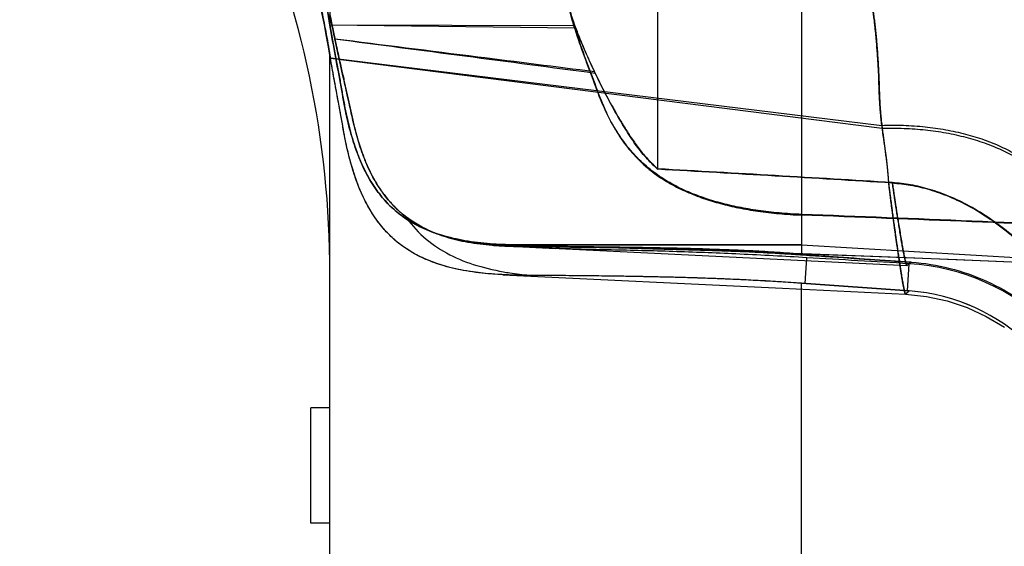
# Model space of a CAD drawing. Header units: millimetres. Extents: x 802 to 9345, y -804 to 1180.
# Tile 44 of 189: x 1510.88 to 1521.15, y -287.7 to -282.21. Entities that reach past the tile are written whole.
import ezdxf

# ---------------------------------------------------------------- set-up
doc = ezdxf.new("R2010")
doc.units = ezdxf.units.MM
doc.header["$LTSCALE"] = 30.734
doc.layers.get('0').update_dxf_attribs({"linetype": 'CONTINUOUS'})

msp = doc.modelspace()

# ---------------------------------------------------------------- linework, layer by layer
at = {"linetype": 'Continuous'}
for p, q in [((1519.032, -179.015), (1519.032, -284.656)), ((1519.032, -179.515), (1519.032, -284.656)), ((1517.532, -283.772), (1517.532, -200.708)), ((1514.112, -275.065), (1514.112, -282.267)), ((1519.032, -275.065), (1519.032, -284.56)), ((1516.658, -282.274), (1514.112, -282.267)), ((1516.667, -282.301), (1514.112, -282.267)), ((1514.112, -343.515), (1514.112, -282.583)), ((1514.116, -282.61), (1519.87, -283.313)), ((1514.209, -282.622), (1514.117, -282.611)), ((1514.117, -282.611), (1519.874, -283.344)), ((1515.804, -284.563), (1515.917, -284.57)), ((1515.917, -284.57), (1516.47, -284.597)), ((1515.932, -284.571), (1518.848, -284.711)), ((1515.993, -284.558), (1516.59, -284.573)), ((1518.102, -284.619), (1518.965, -284.648)), ((1518.148, -284.618), (1519.044, -284.65)), ((1518.965, -284.648), (1519.751, -284.677)), ((1519.032, -284.56), (1522.756, -284.779)), ((1519.044, -284.65), (1519.956, -284.684)), ((1518.847, -284.711), (1520.133, -284.774)), ((1519.071, -284.963), (1519.087, -284.693)), ((1519.751, -284.677), (1520.656, -284.712)), ((1519.956, -284.684), (1520.982, -284.725)), ((1520.177, -284.741), (1520.179, -284.739)), ((1520.656, -284.712), (1521.638, -284.752)), ((1520.982, -284.725), (1522.122, -284.772)), ((1520.138, -285.038), (1520.155, -284.756)), ((1519.032, -344.015), (1519.032, -284.96)), ((1520.156, -285.039), (1519.032, -284.96)), ((1519.032, -284.96), (1520.156, -285.039)), ((1520.959, -285.305), (1521.148, -285.419)), ((1513.912, -287.46), (1513.912, -286.26)), ((1514.112, -286.26), (1513.912, -286.26)), ((1514.112, -287.46), (1513.912, -287.46))]:
    msp.add_line(p, q, dxfattribs=at)
for points in [[(1516.528, -284.572), (1517.598, -284.603), (1518.102, -284.619)], [(1516.59, -284.573), (1517.143, -284.588), (1517.662, -284.603), (1518.148, -284.618)], [(1515.916, -284.87), (1518.832, -285.01), (1520.118, -285.073)], [(1520.118, -285.073), (1520.337, -285.096), (1520.552, -285.143), (1520.76, -285.213), (1520.959, -285.305)], [(1520.118, -285.073), (1520.337, -285.096), (1520.552, -285.143)]]:
    msp.add_lwpolyline(points, dxfattribs=at)
for centre, radius, start, end in [((1504.112, -284.86), 10, 0, 47.2626), ((1526.392, -280.531), 12.451, 189.4817, 189.609), ((1526.478, -280.516), 12.537, 189.4863, 189.6159), ((1526.478, -280.516), 12.537, 189.4863, 189.6159), ((1492.219, -735.956), 452.897, 86.48579, 86.79601), ((1483.246, -892.067), 609.261, 86.543472, 86.773994), ((1505.986, -638.376), 354.374, 87.31491, 87.89011), ((1500.749, -777.022), 493.112, 87.4621, 87.87516), ((1516.11, -280.488), 4.087, 267.298, 267.4974), ((1551.391, 154.153), 440.001, 265.78247, 265.9322), ((1520.017, -287.053), 2.301, 5.5927, 86.5615), ((1520.013, -287.038), 2.004, 5.2113, 85.9083), ((1520.013, -287.038), 2.004, 5.2138, 85.912)]:
    msp.add_arc(centre, radius, start, end, dxfattribs=at)
for points, knots in [([(1514.112, -282.267), (1514.092, -282.15), (1514.049, -281.912), (1513.972, -281.552), (1513.881, -281.184), (1513.774, -280.811), (1513.652, -280.435), (1513.515, -280.059), (1513.361, -279.684), (1513.192, -279.313), (1513.007, -278.948), (1512.809, -278.59), (1512.597, -278.242), (1512.375, -277.908), (1512.145, -277.589), (1511.911, -277.289), (1511.679, -277.014), (1511.456, -276.768), (1511.253, -276.556), (1511.101, -276.407), (1511.009, -276.319), (1510.969, -276.281), (1510.945, -276.258), (1510.926, -276.241), (1510.911, -276.227), (1510.904, -276.221), (1510.897, -276.214), (1510.904, -276.221), (1510.911, -276.227), (1510.926, -276.241), (1510.945, -276.258), (1510.969, -276.281), (1511.009, -276.319), (1511.101, -276.407), (1511.253, -276.556), (1511.456, -276.768), (1511.679, -277.014), (1511.911, -277.289), (1512.145, -277.589), (1512.375, -277.908), (1512.597, -278.242), (1512.809, -278.59), (1513.007, -278.948), (1513.192, -279.313), (1513.361, -279.684), (1513.515, -280.059), (1513.652, -280.435), (1513.774, -280.811), (1513.881, -281.184), (1513.972, -281.552), (1514.049, -281.912), (1514.092, -282.15), (1514.112, -282.267), (1523.315, -337.348), (1523.315, -337.348), (1514.112, -282.267)], [0, 0, 0, 0, 0.025465, 0.051899, 0.079117, 0.106959, 0.135289, 0.164006, 0.193025, 0.222256, 0.251609, 0.280963, 0.310173, 0.339031, 0.367305, 0.394666, 0.42065, 0.444646, 0.466006, 0.48361, 0.490447, 0.493258, 0.495614, 0.497501, 0.498885, 0.499722, 0.5, 0.500278, 0.501116, 0.5025, 0.504387, 0.506743, 0.509555, 0.516392, 0.533997, 0.555357, 0.579353, 0.605336, 0.632697, 0.66097, 0.689829, 0.719038, 0.748392, 0.777745, 0.806975, 0.835995, 0.864711, 0.893041, 0.920883, 0.948101, 0.974535, 1, 1, 1, 1, 1, 1, 1]), ([(1514.112, -282.583), (1514.016, -282.009), (1513.809, -281.157), (1513.397, -280.067), (1513.022, -279.278), (1512.654, -278.649), (1512.329, -278.165), (1512.071, -277.813), (1511.798, -277.472), (1511.559, -277.198), (1511.361, -276.984), (1511.235, -276.853), (1511.133, -276.75), (1511.055, -276.673), (1510.99, -276.61), (1510.938, -276.559), (1510.911, -276.534), (1510.898, -276.521)], [0, 0, 0, 0, 0.249843, 0.374855, 0.499865, 0.624877, 0.687397, 0.749917, 0.812437, 0.874956, 0.906217, 0.937478, 0.953108, 0.968739, 0.984369, 0.992185, 1, 1, 1, 1]), ([(1514.112, -282.582), (1514.098, -282.5), (1514.07, -282.34), (1514.024, -282.108), (1513.976, -281.89), (1513.927, -281.687), (1513.877, -281.492), (1513.822, -281.294), (1513.759, -281.085), (1513.689, -280.866), (1513.614, -280.651), (1513.539, -280.449), (1513.465, -280.26), (1513.39, -280.078), (1513.31, -279.896), (1513.224, -279.707), (1513.127, -279.508), (1513.021, -279.299), (1512.904, -279.083), (1512.776, -278.861), (1512.637, -278.631), (1512.485, -278.395), (1512.322, -278.157), (1512.155, -277.926), (1511.99, -277.712), (1511.837, -277.522), (1511.7, -277.359), (1511.581, -277.223), (1511.479, -277.11), (1511.393, -277.017), (1511.321, -276.941), (1511.261, -276.879), (1511.211, -276.828), (1511.171, -276.787), (1511.138, -276.754), (1511.11, -276.726), (1511.086, -276.703), (1511.065, -276.682), (1511.045, -276.662), (1511.026, -276.644), (1511.009, -276.627), (1510.992, -276.611), (1510.977, -276.596), (1510.962, -276.582), (1510.949, -276.569), (1510.936, -276.557), (1510.926, -276.547), (1510.917, -276.539), (1510.909, -276.531), (1510.905, -276.528), (1510.899, -276.521), (1510.904, -276.527), (1510.908, -276.53), (1510.914, -276.537), (1510.922, -276.544), (1510.931, -276.553), (1510.942, -276.564), (1510.955, -276.576), (1510.97, -276.59), (1510.988, -276.608), (1511.012, -276.631), (1511.042, -276.66), (1511.08, -276.697), (1511.127, -276.744), (1511.181, -276.798), (1511.239, -276.858), (1511.304, -276.925), (1511.378, -277.003), (1511.467, -277.098), (1511.572, -277.214), (1511.694, -277.353), (1511.833, -277.517), (1511.986, -277.708), (1512.15, -277.921), (1512.317, -278.151), (1512.479, -278.388), (1512.631, -278.624), (1512.771, -278.853), (1512.898, -279.075), (1513.015, -279.291), (1513.122, -279.499), (1513.219, -279.697), (1513.306, -279.886), (1513.386, -280.069), (1513.461, -280.25), (1513.535, -280.439), (1513.61, -280.641), (1513.685, -280.856), (1513.756, -281.074), (1513.819, -281.284), (1513.874, -281.483), (1513.925, -281.679), (1513.974, -281.884), (1514.023, -282.103), (1514.069, -282.338), (1514.098, -282.5), (1514.112, -282.583)], [0, 0, 0, 0, 0.017855, 0.034919, 0.050912, 0.065698, 0.079768, 0.09419, 0.109813, 0.126752, 0.143427, 0.158765, 0.173093, 0.186962, 0.201028, 0.215814, 0.231658, 0.248484, 0.266104, 0.284398, 0.303568, 0.323821, 0.344757, 0.365467, 0.385083, 0.402692, 0.417888, 0.430782, 0.441559, 0.450512, 0.457943, 0.464099, 0.469105, 0.473153, 0.476447, 0.479181, 0.481539, 0.483669, 0.485667, 0.487528, 0.489254, 0.490885, 0.492441, 0.493906, 0.495261, 0.496485, 0.497552, 0.498442, 0.499144, 0.499659, 0.499997, 0.500265, 0.500724, 0.501338, 0.502111, 0.503044, 0.504128, 0.505365, 0.506822, 0.508608, 0.510869, 0.51379, 0.517609, 0.522412, 0.527979, 0.53401, 0.540358, 0.547961, 0.557212, 0.568328, 0.581512, 0.596898, 0.61455, 0.634088, 0.654705, 0.675567, 0.695765, 0.71489, 0.733156, 0.750762, 0.767586, 0.783428, 0.798209, 0.812268, 0.826131, 0.840456, 0.855788, 0.872453, 0.889386, 0.905026, 0.919508, 0.933675, 0.948585, 0.96473, 0.981962, 1, 1, 1, 1]), ([(1519.874, -283.344), (1519.873, -283.333), (1519.87, -283.311), (1519.866, -283.278), (1519.862, -283.244), (1519.859, -283.21), (1519.855, -283.174), (1519.852, -283.137), (1519.85, -283.1), (1519.848, -283.065), (1519.846, -283.033), (1519.844, -283.002), (1519.843, -282.973), (1519.842, -282.945), (1519.841, -282.917), (1519.84, -282.889), (1519.84, -282.862), (1519.839, -282.835), (1519.838, -282.808), (1519.837, -282.78), (1519.835, -282.751), (1519.834, -282.719), (1519.832, -282.685), (1519.829, -282.648), (1519.827, -282.608), (1519.824, -282.565), (1519.82, -282.519), (1519.817, -282.473), (1519.813, -282.425), (1519.808, -282.376), (1519.803, -282.326), (1519.798, -282.273), (1519.792, -282.22), (1519.784, -282.164), (1519.776, -282.107), (1519.768, -282.051), (1519.761, -281.995), (1519.754, -281.941), (1519.748, -281.885), (1519.741, -281.828), (1519.734, -281.768), (1519.727, -281.705), (1519.72, -281.641), (1519.714, -281.577), (1519.708, -281.513), (1519.702, -281.451), (1519.696, -281.387), (1519.69, -281.324), (1519.684, -281.262), (1519.678, -281.202), (1519.672, -281.144), (1519.666, -281.089), (1519.661, -281.037), (1519.656, -280.989), (1519.652, -280.943), (1519.647, -280.898), (1519.642, -280.855), (1519.637, -280.812), (1519.633, -280.77), (1519.627, -280.727), (1519.622, -280.681), (1519.616, -280.632), (1519.61, -280.577), (1519.603, -280.518), (1519.596, -280.456), (1519.589, -280.391), (1519.582, -280.323), (1519.576, -280.254), (1519.569, -280.184), (1519.562, -280.112), (1519.556, -280.041), (1519.551, -279.972), (1519.545, -279.905), (1519.54, -279.838), (1519.536, -279.77), (1519.531, -279.699), (1519.525, -279.624), (1519.52, -279.542), (1519.514, -279.453), (1519.508, -279.358), (1519.502, -279.255), (1519.497, -279.147), (1519.491, -279.033), (1519.486, -278.914), (1519.481, -278.788), (1519.476, -278.657), (1519.471, -278.525), (1519.468, -278.396), (1519.464, -278.275), (1519.462, -278.16), (1519.46, -278.052), (1519.458, -277.95), (1519.456, -277.854), (1519.455, -277.763), (1519.454, -277.675), (1519.453, -277.589), (1519.452, -277.504), (1519.451, -277.425), (1519.451, -277.355), (1519.45, -277.295), (1519.45, -277.244), (1519.45, -277.2), (1519.45, -277.16), (1519.45, -277.123), (1519.45, -277.089), (1519.45, -277.057), (1519.449, -277.026), (1519.449, -276.997), (1519.449, -276.969), (1519.45, -276.944), (1519.45, -276.92), (1519.45, -276.898), (1519.45, -276.878), (1519.45, -276.86), (1519.45, -276.843), (1519.451, -276.829), (1519.451, -276.816), (1519.451, -276.804), (1519.451, -276.795), (1519.452, -276.787), (1519.452, -276.781), (1519.452, -276.777), (1519.452, -276.772), (1519.452, -276.769), (1519.452, -276.763), (1519.453, -276.771), (1519.453, -276.774), (1519.453, -276.779), (1519.453, -276.784), (1519.453, -276.789), (1519.453, -276.795), (1519.453, -276.801), (1519.453, -276.808), (1519.453, -276.816), (1519.453, -276.825), (1519.453, -276.835), (1519.453, -276.848), (1519.453, -276.864), (1519.453, -276.884), (1519.453, -276.907), (1519.453, -276.932), (1519.453, -276.961), (1519.453, -276.993), (1519.453, -277.027), (1519.454, -277.064), (1519.454, -277.104), (1519.454, -277.147), (1519.454, -277.194), (1519.454, -277.246), (1519.455, -277.303), (1519.455, -277.367), (1519.456, -277.439), (1519.457, -277.526), (1519.459, -277.631), (1519.46, -277.751), (1519.462, -277.88), (1519.465, -278.012), (1519.468, -278.145), (1519.471, -278.282), (1519.475, -278.42), (1519.48, -278.558), (1519.485, -278.694), (1519.49, -278.827), (1519.495, -278.955), (1519.501, -279.078), (1519.507, -279.196), (1519.513, -279.306), (1519.519, -279.408), (1519.525, -279.5), (1519.531, -279.585), (1519.536, -279.663), (1519.541, -279.735), (1519.546, -279.804), (1519.551, -279.872), (1519.556, -279.941), (1519.561, -280.011), (1519.567, -280.083), (1519.574, -280.157), (1519.581, -280.233), (1519.588, -280.312), (1519.596, -280.395), (1519.605, -280.482), (1519.615, -280.57), (1519.625, -280.654), (1519.635, -280.731), (1519.643, -280.801), (1519.65, -280.866), (1519.656, -280.928), (1519.662, -280.989), (1519.668, -281.052), (1519.674, -281.117), (1519.68, -281.183), (1519.685, -281.25), (1519.691, -281.316), (1519.698, -281.381), (1519.704, -281.444), (1519.711, -281.508), (1519.717, -281.573), (1519.724, -281.638), (1519.731, -281.701), (1519.737, -281.759), (1519.742, -281.812), (1519.747, -281.86), (1519.752, -281.904), (1519.757, -281.944), (1519.761, -281.979), (1519.765, -282.011), (1519.768, -282.041), (1519.772, -282.071), (1519.776, -282.1), (1519.78, -282.129), (1519.784, -282.158), (1519.788, -282.188), (1519.792, -282.218), (1519.796, -282.249), (1519.8, -282.281), (1519.804, -282.313), (1519.807, -282.349), (1519.811, -282.389), (1519.815, -282.436), (1519.819, -282.487), (1519.823, -282.539), (1519.826, -282.59), (1519.829, -282.636), (1519.832, -282.678), (1519.834, -282.716), (1519.836, -282.75), (1519.837, -282.782), (1519.839, -282.812), (1519.84, -282.843), (1519.841, -282.874), (1519.842, -282.906), (1519.843, -282.938), (1519.844, -282.971), (1519.845, -283.004), (1519.847, -283.036), (1519.848, -283.069), (1519.85, -283.101), (1519.852, -283.133), (1519.855, -283.164), (1519.857, -283.194), (1519.86, -283.224), (1519.863, -283.253), (1519.866, -283.283), (1519.869, -283.303), (1519.87, -283.313)], [0, 0, 0, 0, 0.002574, 0.005087, 0.007605, 0.0102, 0.012954, 0.015837, 0.018692, 0.021387, 0.023843, 0.0261, 0.02827, 0.030438, 0.032599, 0.034713, 0.036771, 0.038791, 0.040825, 0.042928, 0.045149, 0.047534, 0.050118, 0.052927, 0.055999, 0.05931, 0.062773, 0.066325, 0.069966, 0.073704, 0.077551, 0.081519, 0.085635, 0.08993, 0.094337, 0.09868, 0.102911, 0.107064, 0.111243, 0.115583, 0.12017, 0.12501, 0.130021, 0.134948, 0.139706, 0.144482, 0.149337, 0.154187, 0.158953, 0.163566, 0.167982, 0.172179, 0.176141, 0.179855, 0.183328, 0.186673, 0.189994, 0.193253, 0.196442, 0.19969, 0.203139, 0.206921, 0.211109, 0.215638, 0.220426, 0.225411, 0.230563, 0.235857, 0.241269, 0.246753, 0.252182, 0.257458, 0.262576, 0.267608, 0.272717, 0.278061, 0.283784, 0.289996, 0.296737, 0.304019, 0.311836, 0.320116, 0.328768, 0.337769, 0.347287, 0.357402, 0.367662, 0.377496, 0.386701, 0.395374, 0.403582, 0.411328, 0.418616, 0.425466, 0.432053, 0.438663, 0.445219, 0.451329, 0.456692, 0.461188, 0.464999, 0.468317, 0.471297, 0.474061, 0.476657, 0.479102, 0.481424, 0.483643, 0.485744, 0.487711, 0.489532, 0.491197, 0.492703, 0.49407, 0.495322, 0.49645, 0.497435, 0.49828, 0.498991, 0.499571, 0.500021, 0.500358, 0.500614, 0.500986, 0.501233, 0.501542, 0.502001, 0.502302, 0.502649, 0.503043, 0.503482, 0.503968, 0.504496, 0.505079, 0.505747, 0.506536, 0.507493, 0.508678, 0.510157, 0.511924, 0.513897, 0.516057, 0.51845, 0.521076, 0.523906, 0.526932, 0.530171, 0.533707, 0.537638, 0.541974, 0.546718, 0.552115, 0.558564, 0.566558, 0.575993, 0.58594, 0.595914, 0.606029, 0.616398, 0.626935, 0.6375, 0.647919, 0.658021, 0.66777, 0.677175, 0.686151, 0.694558, 0.702292, 0.709356, 0.715781, 0.721646, 0.727092, 0.732285, 0.737412, 0.742638, 0.747991, 0.753471, 0.759083, 0.764855, 0.770863, 0.777194, 0.783917, 0.790778, 0.79729, 0.803202, 0.808549, 0.8134, 0.818, 0.822668, 0.827491, 0.832445, 0.837512, 0.842653, 0.847735, 0.852659, 0.857467, 0.862253, 0.867181, 0.872289, 0.877201, 0.881642, 0.88566, 0.889335, 0.892683, 0.895699, 0.898386, 0.900816, 0.903089, 0.905309, 0.907536, 0.909775, 0.912029, 0.914299, 0.91661, 0.918972, 0.92138, 0.923844, 0.926497, 0.929516, 0.933085, 0.937096, 0.941171, 0.945064, 0.948621, 0.951802, 0.95465, 0.95723, 0.959627, 0.961919, 0.964194, 0.966535, 0.968965, 0.971462, 0.973964, 0.976454, 0.978938, 0.981413, 0.983889, 0.986337, 0.988703, 0.990984, 0.99322, 0.995442, 0.99769, 1, 1, 1, 1]), ([(1516.572, -281.943), (1516.58, -281.982), (1516.598, -282.06), (1516.63, -282.179), (1516.654, -282.259), (1516.667, -282.301)], [0, 0, 0, 0, 0.315762, 0.648857, 1, 1, 1, 1]), ([(1516.658, -282.274), (1516.646, -282.236), (1516.624, -282.161), (1516.595, -282.051), (1516.579, -281.979), (1516.572, -281.944)], [0, 0, 0, 0, 0.349827, 0.68295, 1, 1, 1, 1]), ([(1516.872, -282.752), (1516.84, -282.684), (1516.777, -282.547), (1516.693, -282.343), (1516.622, -282.145), (1516.586, -282.015), (1516.572, -281.954)], [0, 0, 0, 0, 0.263354, 0.527803, 0.777575, 1, 1, 1, 1]), ([(1516.572, -281.959), (1516.583, -282.009), (1516.611, -282.112), (1516.664, -282.271), (1516.728, -282.435), (1516.8, -282.602), (1516.851, -282.713), (1516.877, -282.767)], [0, 0, 0, 0, 0.177204, 0.37165, 0.57769, 0.789985, 1, 1, 1, 1]), ([(1514.112, -282.156), (1514.116, -282.177), (1514.132, -282.262), (1514.149, -282.347), (1514.163, -282.411)], [0, 0, 0, 0, 0.244041, 1, 1, 1, 1]), ([(1514.112, -282.156), (1514.117, -282.185), (1514.128, -282.241), (1514.145, -282.326), (1514.157, -282.383), (1514.163, -282.411)], [0, 0, 0, 0, 0.331003, 0.664435, 1, 1, 1, 1]), ([(1514.163, -282.41), (1514.157, -282.382), (1514.145, -282.325), (1514.128, -282.24), (1514.117, -282.184), (1514.112, -282.156)], [0, 0, 0, 0, 0.336255, 0.669683, 1, 1, 1, 1]), ([(1519.032, -284.56), (1519.039, -284.56), (1518.961, -284.56), (1518.94, -284.56), (1518.853, -284.56), (1518.784, -284.56), (1518.707, -284.56), (1518.628, -284.56), (1518.543, -284.56), (1518.454, -284.56), (1518.36, -284.56), (1518.259, -284.56), (1518.152, -284.56), (1518.039, -284.56), (1517.922, -284.56), (1517.806, -284.56), (1517.691, -284.56), (1517.575, -284.56), (1517.456, -284.56), (1517.327, -284.56), (1517.187, -284.56), (1517.033, -284.56), (1516.864, -284.56), (1516.68, -284.56), (1516.481, -284.56), (1516.265, -284.56), (1516.031, -284.561), (1515.78, -284.551), (1515.526, -284.521), (1515.287, -284.467), (1515.077, -284.389), (1514.896, -284.287), (1514.741, -284.162), (1514.611, -284.013), (1514.501, -283.842), (1514.411, -283.648), (1514.337, -283.431), (1514.276, -283.185), (1514.228, -282.902), (1514.169, -282.592), (1514.13, -282.377), (1514.112, -282.267)], [0, 0, 0, 0, 0.003106, 0.016817, 0.027465, 0.038622, 0.050477, 0.062926, 0.076042, 0.08991, 0.104617, 0.120263, 0.137012, 0.154921, 0.173331, 0.191495, 0.20934, 0.227132, 0.245566, 0.265373, 0.287218, 0.31134, 0.337672, 0.366214, 0.397201, 0.430848, 0.467381, 0.506994, 0.548311, 0.5869, 0.621269, 0.653121, 0.6836, 0.713996, 0.745352, 0.778557, 0.81379, 0.852247, 0.897563, 0.947727, 1, 1, 1, 1]), ([(1514.112, -282.267), (1514.121, -282.319), (1514.139, -282.422), (1514.166, -282.574), (1514.194, -282.721), (1514.216, -282.84), (1514.232, -282.932), (1514.244, -282.999), (1514.256, -283.065), (1514.268, -283.129), (1514.28, -283.191), (1514.298, -283.27), (1514.322, -283.366), (1514.354, -283.477), (1514.401, -283.618), (1514.471, -283.783), (1514.575, -283.962), (1514.699, -284.119), (1514.847, -284.252), (1515.02, -284.361), (1515.221, -284.446), (1515.455, -284.508), (1515.727, -284.547), (1515.981, -284.56), (1516.206, -284.56), (1516.391, -284.56), (1516.587, -284.56), (1516.864, -284.56), (1517.222, -284.56), (1517.662, -284.56), (1518.112, -284.56), (1518.569, -284.56), (1518.877, -284.56), (1519.032, -284.56)], [0, 0, 0, 0, 0.024843, 0.049023, 0.072354, 0.094819, 0.105657, 0.116198, 0.126567, 0.136744, 0.146662, 0.156239, 0.174793, 0.192841, 0.210392, 0.244371, 0.27644, 0.307158, 0.337578, 0.36901, 0.402512, 0.439557, 0.481904, 0.531066, 0.558332, 0.587307, 0.617977, 0.649999, 0.716879, 0.785716, 0.855923, 0.927395, 1, 1, 1, 1]), ([(1519.032, -284.242), (1518.954, -284.239), (1518.803, -284.229), (1518.583, -284.204), (1518.379, -284.169), (1518.188, -284.124), (1518.005, -284.069), (1517.827, -284), (1517.654, -283.913), (1517.488, -283.805), (1517.334, -283.673), (1517.194, -283.513), (1517.067, -283.323), (1516.953, -283.098), (1516.858, -282.836), (1516.753, -282.56), (1516.688, -282.369), (1516.658, -282.274)], [0, 0, 0, 0, 0.069208, 0.133983, 0.194885, 0.252292, 0.307479, 0.363277, 0.420574, 0.479, 0.537636, 0.599254, 0.666013, 0.739182, 0.821602, 0.911477, 1, 1, 1, 1]), ([(1516.667, -282.301), (1516.698, -282.397), (1516.765, -282.59), (1516.872, -282.87), (1516.969, -283.134), (1517.084, -283.357), (1517.209, -283.54), (1517.347, -283.693), (1517.498, -283.82), (1517.662, -283.925), (1517.834, -284.009), (1518.009, -284.077), (1518.189, -284.131), (1518.379, -284.176), (1518.582, -284.211), (1518.802, -284.236), (1518.954, -284.246), (1519.032, -284.249)], [0, 0, 0, 0, 0.089873, 0.181809, 0.266488, 0.339712, 0.403967, 0.463568, 0.521849, 0.579645, 0.636241, 0.691621, 0.74652, 0.80368, 0.86459, 0.930042, 1, 1, 1, 1]), ([(1514.163, -282.41), (1514.169, -282.441), (1514.182, -282.499), (1514.2, -282.583), (1514.217, -282.659), (1514.233, -282.729), (1514.248, -282.795), (1514.262, -282.857), (1514.275, -282.918), (1514.289, -282.979), (1514.302, -283.04), (1514.316, -283.101), (1514.33, -283.164), (1514.343, -283.227), (1514.358, -283.293), (1514.375, -283.362), (1514.395, -283.436), (1514.419, -283.517), (1514.449, -283.603), (1514.484, -283.695), (1514.528, -283.792), (1514.581, -283.893), (1514.648, -283.999), (1514.731, -284.107), (1514.837, -284.215), (1514.971, -284.319), (1515.136, -284.411), (1515.332, -284.484), (1515.558, -284.536), (1515.721, -284.556), (1515.807, -284.563)], [0, 0, 0, 0, 0.031182, 0.059507, 0.085345, 0.109123, 0.13132, 0.152452, 0.173053, 0.19365, 0.214473, 0.235528, 0.256772, 0.278222, 0.300198, 0.323559, 0.349207, 0.377281, 0.40761, 0.440241, 0.475448, 0.513548, 0.554873, 0.599938, 0.649717, 0.705664, 0.768336, 0.837214, 0.913846, 1, 1, 1, 1]), ([(1514.163, -282.41), (1514.66, -282.473), (1515.563, -282.586), (1516.466, -282.7), (1516.872, -282.752)], [0, 0, 0, 0, 0.550089, 1, 1, 1, 1]), ([(1515.804, -284.563), (1515.681, -284.553), (1515.444, -284.52), (1515.11, -284.409), (1514.824, -284.221), (1514.64, -283.999), (1514.524, -283.79), (1514.45, -283.612), (1514.387, -283.417), (1514.34, -283.211), (1514.294, -283.002), (1514.234, -282.736), (1514.19, -282.54), (1514.163, -282.411)], [0, 0, 0, 0, 0.123769, 0.238368, 0.348453, 0.462012, 0.522783, 0.587055, 0.655063, 0.726966, 0.798942, 0.868569, 1, 1, 1, 1]), ([(1514.163, -282.411), (1514.615, -282.47), (1515.52, -282.589), (1516.425, -282.708), (1516.878, -282.768)], [0, 0, 0, 0, 0.500005, 1, 1, 1, 1]), ([(1519.032, -284.96), (1518.959, -284.955), (1518.815, -284.945), (1518.607, -284.933), (1518.411, -284.923), (1518.228, -284.915), (1518.054, -284.908), (1517.884, -284.903), (1517.71, -284.898), (1517.526, -284.894), (1517.328, -284.89), (1517.114, -284.886), (1516.883, -284.883), (1516.632, -284.881), (1516.362, -284.878), (1516.082, -284.877), (1515.804, -284.867), (1515.544, -284.837), (1515.314, -284.786), (1515.119, -284.718), (1514.96, -284.636), (1514.83, -284.546), (1514.723, -284.45), (1514.636, -284.351), (1514.565, -284.252), (1514.508, -284.157), (1514.462, -284.067), (1514.423, -283.979), (1514.391, -283.896), (1514.364, -283.818), (1514.341, -283.745), (1514.322, -283.677), (1514.305, -283.61), (1514.289, -283.543), (1514.274, -283.474), (1514.261, -283.404), (1514.248, -283.334), (1514.235, -283.262), (1514.222, -283.189), (1514.207, -283.11), (1514.191, -283.024), (1514.174, -282.93), (1514.155, -282.828), (1514.135, -282.72), (1514.123, -282.647), (1514.116, -282.61)], [0, 0, 0, 0, 0.034743, 0.067485, 0.098201, 0.126912, 0.153785, 0.179963, 0.206925, 0.235729, 0.266664, 0.300003, 0.336185, 0.375523, 0.418127, 0.462944, 0.507234, 0.548875, 0.585981, 0.617863, 0.645501, 0.669962, 0.692209, 0.712926, 0.731828, 0.749053, 0.764927, 0.779824, 0.793885, 0.806904, 0.818746, 0.829729, 0.840352, 0.851115, 0.862152, 0.873393, 0.884676, 0.895867, 0.907369, 0.919742, 0.933474, 0.94866, 0.96503, 0.982253, 1, 1, 1, 1]), ([(1515.916, -284.87), (1515.778, -284.864), (1515.513, -284.838), (1515.139, -284.738), (1514.816, -284.556), (1514.563, -284.278), (1514.385, -283.917), (1514.29, -283.57), (1514.237, -283.269), (1514.195, -283.042), (1514.154, -282.823), (1514.128, -282.68), (1514.117, -282.611)], [0, 0, 0, 0, 0.127879, 0.244584, 0.354032, 0.46451, 0.585288, 0.721503, 0.79494, 0.866442, 0.934807, 1, 1, 1, 1]), ([(1517.532, -283.772), (1517.489, -283.733), (1517.405, -283.65), (1517.293, -283.507), (1517.189, -283.344), (1517.083, -283.166), (1516.977, -282.967), (1516.907, -282.826), (1516.872, -282.752)], [0, 0, 0, 0, 0.141505, 0.288671, 0.446075, 0.614427, 0.798569, 1, 1, 1, 1]), ([(1516.877, -282.767), (1516.893, -282.799), (1516.924, -282.863), (1516.972, -282.958), (1517.023, -283.054), (1517.076, -283.149), (1517.131, -283.245), (1517.192, -283.345), (1517.261, -283.45), (1517.337, -283.561), (1517.428, -283.668), (1517.496, -283.735), (1517.532, -283.768)], [0, 0, 0, 0, 0.087462, 0.176633, 0.26678, 0.357217, 0.4486, 0.544351, 0.649174, 0.761958, 0.878847, 1, 1, 1, 1]), ([(1519.87, -283.313), (1519.945, -283.31), (1520.096, -283.31), (1520.319, -283.326), (1520.534, -283.356), (1520.741, -283.401), (1520.935, -283.46), (1521.114, -283.532), (1521.277, -283.617), (1521.42, -283.712), (1521.543, -283.818), (1521.643, -283.933), (1521.719, -284.056), (1521.769, -284.184), (1521.785, -284.274), (1521.789, -284.318)], [0, 0, 0, 0, 0.096337, 0.191234, 0.283909, 0.373643, 0.459803, 0.541876, 0.619497, 0.692489, 0.760903, 0.825065, 0.885614, 0.943512, 1, 1, 1, 1]), ([(1519.87, -283.313), (1519.871, -283.325), (1519.874, -283.347), (1519.878, -283.379), (1519.882, -283.409), (1519.886, -283.438), (1519.89, -283.465), (1519.893, -283.492), (1519.897, -283.519), (1519.901, -283.545), (1519.904, -283.57), (1519.907, -283.595), (1519.911, -283.62), (1519.914, -283.645), (1519.917, -283.669), (1519.919, -283.693), (1519.922, -283.715), (1519.924, -283.735), (1519.926, -283.753), (1519.927, -283.77), (1519.929, -283.784), (1519.93, -283.798), (1519.932, -283.812), (1519.933, -283.825), (1519.934, -283.839), (1519.935, -283.852), (1519.936, -283.865), (1519.937, -283.878), (1519.938, -283.891), (1519.939, -283.903), (1519.94, -283.915), (1519.941, -283.926), (1519.943, -283.937), (1519.944, -283.948), (1519.945, -283.959), (1519.947, -283.97), (1519.948, -283.981), (1519.95, -283.991), (1519.951, -284.002), (1519.953, -284.013), (1519.954, -284.025), (1519.956, -284.038), (1519.958, -284.053), (1519.96, -284.069), (1519.962, -284.086), (1519.964, -284.105), (1519.967, -284.125), (1519.97, -284.146), (1519.973, -284.169), (1519.976, -284.193), (1519.979, -284.22), (1519.983, -284.248), (1519.987, -284.279), (1519.992, -284.313), (1519.997, -284.35), (1520.003, -284.389), (1520.009, -284.432), (1520.015, -284.478), (1520.023, -284.528), (1520.03, -284.58), (1520.038, -284.636), (1520.047, -284.694), (1520.056, -284.751), (1520.064, -284.803), (1520.07, -284.847), (1520.076, -284.883), (1520.081, -284.912), (1520.085, -284.936), (1520.089, -284.956), (1520.092, -284.973), (1520.095, -284.988), (1520.098, -285.002), (1520.1, -285.014), (1520.103, -285.026), (1520.105, -285.035), (1520.107, -285.044), (1520.108, -285.051), (1520.11, -285.057), (1520.111, -285.062), (1520.113, -285.066), (1520.114, -285.069), (1520.116, -285.073), (1520.121, -285.073), (1520.123, -285.07), (1520.125, -285.067), (1520.127, -285.064), (1520.129, -285.062), (1520.132, -285.059), (1520.136, -285.056), (1520.139, -285.053), (1520.142, -285.051), (1520.145, -285.048), (1520.148, -285.046), (1520.152, -285.043), (1520.155, -285.04), (1520.156, -285.039)], [0, 0, 0, 0, 0.019515, 0.037163, 0.053563, 0.069103, 0.084164, 0.099001, 0.113595, 0.12792, 0.141983, 0.15582, 0.169514, 0.183142, 0.196698, 0.209806, 0.22198, 0.233003, 0.242886, 0.251762, 0.259873, 0.267485, 0.274843, 0.282114, 0.289373, 0.296637, 0.303913, 0.31114, 0.318102, 0.324798, 0.331252, 0.337498, 0.343606, 0.349659, 0.355654, 0.361596, 0.36748, 0.373311, 0.379189, 0.385283, 0.391815, 0.398994, 0.406959, 0.415781, 0.425446, 0.435807, 0.446769, 0.458397, 0.47084, 0.484242, 0.498725, 0.514403, 0.531405, 0.549903, 0.570074, 0.592042, 0.615806, 0.641247, 0.668268, 0.697131, 0.728308, 0.761145, 0.793296, 0.822247, 0.846645, 0.866441, 0.8824, 0.895436, 0.906309, 0.915646, 0.923947, 0.931516, 0.938441, 0.944691, 0.950214, 0.954995, 0.959061, 0.962404, 0.965009, 0.966955, 0.969445, 0.971362, 0.973224, 0.975393, 0.97702, 0.978874, 0.980965, 0.982744, 0.985232, 0.988505, 0.990327, 0.992307, 0.994511, 0.997026, 1, 1, 1, 1]), ([(1519.874, -283.344), (1519.95, -283.342), (1520.1, -283.342), (1520.323, -283.358), (1520.538, -283.388), (1520.745, -283.434), (1520.939, -283.493), (1521.118, -283.565), (1521.28, -283.65), (1521.423, -283.746), (1521.546, -283.853), (1521.646, -283.968), (1521.721, -284.091), (1521.772, -284.22), (1521.788, -284.31), (1521.792, -284.354)], [0, 0, 0, 0, 0.096214, 0.190991, 0.283553, 0.373189, 0.459271, 0.541292, 0.618892, 0.691898, 0.760363, 0.824616, 0.885292, 0.943343, 1, 1, 1, 1]), ([(1520.156, -285.039), (1520.154, -285.041), (1520.151, -285.043), (1520.147, -285.047), (1520.144, -285.05), (1520.141, -285.052), (1520.138, -285.055), (1520.134, -285.057), (1520.131, -285.06), (1520.128, -285.063), (1520.126, -285.065), (1520.124, -285.068), (1520.122, -285.071), (1520.12, -285.073), (1520.116, -285.073), (1520.114, -285.07), (1520.113, -285.067), (1520.112, -285.063), (1520.11, -285.059), (1520.109, -285.054), (1520.107, -285.048), (1520.106, -285.04), (1520.104, -285.031), (1520.101, -285.02), (1520.099, -285.008), (1520.096, -284.995), (1520.094, -284.981), (1520.09, -284.963), (1520.087, -284.942), (1520.082, -284.916), (1520.077, -284.884), (1520.07, -284.845), (1520.063, -284.798), (1520.055, -284.747), (1520.047, -284.693), (1520.039, -284.639), (1520.032, -284.586), (1520.024, -284.535), (1520.017, -284.487), (1520.011, -284.442), (1520.005, -284.4), (1519.999, -284.361), (1519.995, -284.325), (1519.99, -284.291), (1519.986, -284.261), (1519.982, -284.232), (1519.978, -284.206), (1519.975, -284.181), (1519.972, -284.158), (1519.969, -284.136), (1519.967, -284.116), (1519.964, -284.097), (1519.962, -284.079), (1519.96, -284.064), (1519.958, -284.05), (1519.957, -284.037), (1519.955, -284.026), (1519.954, -284.015), (1519.953, -284.004), (1519.951, -283.994), (1519.95, -283.983), (1519.949, -283.972), (1519.947, -283.961), (1519.946, -283.95), (1519.945, -283.939), (1519.944, -283.927), (1519.943, -283.915), (1519.942, -283.902), (1519.941, -283.889), (1519.94, -283.876), (1519.939, -283.862), (1519.938, -283.848), (1519.937, -283.832), (1519.935, -283.814), (1519.933, -283.795), (1519.931, -283.774), (1519.929, -283.751), (1519.926, -283.726), (1519.923, -283.699), (1519.919, -283.671), (1519.915, -283.64), (1519.911, -283.608), (1519.907, -283.575), (1519.902, -283.54), (1519.897, -283.505), (1519.892, -283.469), (1519.886, -283.43), (1519.88, -283.389), (1519.876, -283.359), (1519.874, -283.344)], [0, 0, 0, 0, 0.003558, 0.006509, 0.008986, 0.011087, 0.012881, 0.015747, 0.017844, 0.020126, 0.022122, 0.02395, 0.025702, 0.027373, 0.029133, 0.030918, 0.033251, 0.035026, 0.037314, 0.040177, 0.043735, 0.048153, 0.053481, 0.059556, 0.066246, 0.073593, 0.081842, 0.091434, 0.102979, 0.117257, 0.135203, 0.157565, 0.184123, 0.213585, 0.244309, 0.274946, 0.304725, 0.333286, 0.360375, 0.385812, 0.409478, 0.431345, 0.451501, 0.470096, 0.487292, 0.503226, 0.51801, 0.531763, 0.544626, 0.556758, 0.568257, 0.579013, 0.588801, 0.597543, 0.605317, 0.61227, 0.618616, 0.624614, 0.63049, 0.63636, 0.642309, 0.648367, 0.654536, 0.660825, 0.667215, 0.673711, 0.680435, 0.687453, 0.694818, 0.702283, 0.709798, 0.717664, 0.726324, 0.736121, 0.747035, 0.758862, 0.771606, 0.785469, 0.800519, 0.816594, 0.833577, 0.851546, 0.87045, 0.889914, 0.909618, 0.929821, 0.951138, 0.974216, 1, 1, 1, 1]), ([(1519.979, -283.914), (1519.981, -283.923), (1519.983, -283.942), (1519.988, -283.972), (1519.993, -284.006), (1519.998, -284.043), (1520.004, -284.085), (1520.012, -284.132), (1520.02, -284.184), (1520.029, -284.242), (1520.039, -284.306), (1520.051, -284.375), (1520.062, -284.447), (1520.074, -284.514), (1520.083, -284.571), (1520.091, -284.614), (1520.098, -284.647), (1520.103, -284.672), (1520.107, -284.693), (1520.111, -284.71), (1520.115, -284.725), (1520.118, -284.738), (1520.121, -284.749), (1520.123, -284.757), (1520.125, -284.763), (1520.127, -284.768), (1520.129, -284.772), (1520.133, -284.774), (1520.136, -284.772), (1520.139, -284.769), (1520.141, -284.767), (1520.144, -284.764), (1520.148, -284.761), (1520.152, -284.758), (1520.156, -284.755), (1520.161, -284.752), (1520.165, -284.749), (1520.171, -284.745), (1520.175, -284.742), (1520.177, -284.741)], [0, 0, 0, 0, 0.029363, 0.061745, 0.097765, 0.138014, 0.18321, 0.234175, 0.291368, 0.354391, 0.423286, 0.499861, 0.581481, 0.657716, 0.719589, 0.765977, 0.800494, 0.827202, 0.849146, 0.868197, 0.884959, 0.899277, 0.911076, 0.92041, 0.927237, 0.931831, 0.936985, 0.940914, 0.944986, 0.9482, 0.95305, 0.956986, 0.961621, 0.96855, 0.973299, 0.978626, 0.984572, 0.991486, 1, 1, 1, 1]), ([(1519.979, -283.914), (1520.043, -283.918), (1520.174, -283.934), (1520.373, -283.981), (1520.58, -284.055), (1520.792, -284.157), (1521.009, -284.29), (1521.225, -284.454), (1521.433, -284.647), (1521.627, -284.866), (1521.802, -285.105), (1521.952, -285.36), (1522.075, -285.625), (1522.171, -285.896), (1522.238, -286.17), (1522.264, -286.354), (1522.272, -286.446)], [0, 0, 0, 0, 0.051986, 0.107215, 0.166299, 0.230148, 0.299192, 0.373062, 0.450571, 0.530366, 0.610916, 0.691248, 0.770592, 0.848641, 0.925223, 1, 1, 1, 1]), ([(1520.177, -284.741), (1520.174, -284.743), (1520.17, -284.746), (1520.163, -284.75), (1520.159, -284.753), (1520.155, -284.756), (1520.152, -284.758), (1520.149, -284.76), (1520.146, -284.763), (1520.143, -284.765), (1520.14, -284.768), (1520.138, -284.771), (1520.136, -284.773), (1520.132, -284.774), (1520.128, -284.771), (1520.127, -284.767), (1520.124, -284.762), (1520.122, -284.755), (1520.12, -284.747), (1520.117, -284.736), (1520.114, -284.722), (1520.11, -284.706), (1520.106, -284.688), (1520.101, -284.664), (1520.095, -284.633), (1520.087, -284.592), (1520.078, -284.538), (1520.067, -284.475), (1520.056, -284.408), (1520.046, -284.341), (1520.035, -284.277), (1520.026, -284.218), (1520.018, -284.165), (1520.01, -284.116), (1520.004, -284.073), (1519.998, -284.034), (1519.993, -283.999), (1519.988, -283.968), (1519.984, -283.939), (1519.981, -283.92), (1519.98, -283.911)], [0, 0, 0, 0, 0.009862, 0.017615, 0.023779, 0.028718, 0.032708, 0.035912, 0.040693, 0.044685, 0.048357, 0.052595, 0.056048, 0.059642, 0.063622, 0.069568, 0.074666, 0.081685, 0.0911, 0.103419, 0.118386, 0.135485, 0.155369, 0.180022, 0.21257, 0.257095, 0.316347, 0.387268, 0.462277, 0.535703, 0.605039, 0.669204, 0.727541, 0.779872, 0.826593, 0.868486, 0.906181, 0.940228, 0.971282, 1, 1, 1, 1]), ([(1522.272, -286.446), (1522.264, -286.354), (1522.238, -286.17), (1522.171, -285.895), (1522.075, -285.624), (1521.952, -285.359), (1521.802, -285.104), (1521.627, -284.865), (1521.433, -284.646), (1521.225, -284.452), (1521.009, -284.288), (1520.792, -284.155), (1520.58, -284.052), (1520.373, -283.978), (1520.175, -283.931), (1520.044, -283.915), (1519.98, -283.911)], [0, 0, 0, 0, 0.074889, 0.151455, 0.2295, 0.308846, 0.38919, 0.469769, 0.549616, 0.627178, 0.701098, 0.770161, 0.833989, 0.893013, 0.948144, 1, 1, 1, 1]), ([(1514.89, -284.252), (1514.947, -284.333), (1515.079, -284.483), (1515.326, -284.655), (1515.611, -284.773), (1515.815, -284.821), (1515.921, -284.84)], [0, 0, 0, 0, 0.24424, 0.485113, 0.734553, 1, 1, 1, 1]), ([(1515.804, -284.563), (1515.856, -284.567), (1515.961, -284.573), (1516.12, -284.576), (1516.282, -284.576), (1516.448, -284.578), (1516.618, -284.579), (1516.793, -284.581), (1516.976, -284.583), (1517.166, -284.585), (1517.363, -284.588), (1517.56, -284.591), (1517.747, -284.595), (1517.917, -284.6), (1518.07, -284.604), (1518.216, -284.61), (1518.361, -284.616), (1518.512, -284.623), (1518.67, -284.632), (1518.844, -284.643), (1518.966, -284.651), (1519.032, -284.656)], [0, 0, 0, 0, 0.048486, 0.097714, 0.147829, 0.199004, 0.251501, 0.305678, 0.361974, 0.420834, 0.482379, 0.544973, 0.60407, 0.656059, 0.702377, 0.746658, 0.791394, 0.837807, 0.886982, 0.938039, 1, 1, 1, 1]), ([(1515.804, -284.563), (1515.904, -284.571), (1516.103, -284.578), (1516.398, -284.579), (1516.678, -284.582), (1516.934, -284.585), (1517.167, -284.589), (1517.381, -284.593), (1517.582, -284.597), (1517.772, -284.602), (1517.951, -284.608), (1518.117, -284.614), (1518.268, -284.62), (1518.406, -284.626), (1518.538, -284.633), (1518.667, -284.64), (1518.795, -284.647), (1518.924, -284.655), (1519.01, -284.661), (1519.053, -284.664)], [0, 0, 0, 0, 0.09223, 0.184458, 0.271498, 0.350474, 0.421354, 0.486538, 0.547895, 0.606314, 0.661943, 0.713348, 0.759508, 0.801477, 0.841309, 0.880787, 0.920506, 0.96029, 1, 1, 1, 1]), ([(1519.032, -284.656), (1518.99, -284.653), (1518.906, -284.647), (1518.778, -284.638), (1518.651, -284.63), (1518.526, -284.623), (1518.401, -284.617), (1518.274, -284.612), (1518.139, -284.607), (1517.991, -284.602), (1517.823, -284.597), (1517.632, -284.593), (1517.425, -284.589), (1517.215, -284.586), (1517.013, -284.583), (1516.821, -284.581), (1516.639, -284.579), (1516.463, -284.578), (1516.293, -284.576), (1516.127, -284.576), (1515.965, -284.573), (1515.859, -284.567), (1515.807, -284.563)], [0, 0, 0, 0, 0.039206, 0.078933, 0.118594, 0.15754, 0.195787, 0.234733, 0.275946, 0.321102, 0.372447, 0.432359, 0.498415, 0.564554, 0.627318, 0.686449, 0.742701, 0.796886, 0.849639, 0.90113, 0.951231, 1, 1, 1, 1]), ([(1519.053, -284.664), (1519.008, -284.661), (1518.916, -284.655), (1518.779, -284.646), (1518.643, -284.638), (1518.506, -284.631), (1518.366, -284.624), (1518.217, -284.618), (1518.054, -284.611), (1517.877, -284.605), (1517.687, -284.6), (1517.488, -284.595), (1517.273, -284.591), (1517.044, -284.587), (1516.808, -284.584), (1516.58, -284.581), (1516.368, -284.579), (1516.172, -284.578), (1515.986, -284.574), (1515.866, -284.568), (1515.807, -284.563)], [0, 0, 0, 0, 0.042199, 0.084483, 0.126686, 0.168631, 0.211101, 0.256178, 0.306148, 0.36156, 0.420225, 0.480851, 0.546069, 0.61822, 0.693055, 0.763909, 0.828493, 0.888392, 0.945271, 1, 1, 1, 1]), ([(1515.931, -284.571), (1516.019, -284.575), (1516.198, -284.577), (1516.377, -284.577), (1516.469, -284.578)], [0, 0, 0, 0, 0.488773, 1, 1, 1, 1]), ([(1515.932, -284.571), (1515.976, -284.573), (1516.155, -284.579), (1516.334, -284.579), (1516.469, -284.58)], [0, 0, 0, 0, 0.246066, 1, 1, 1, 1]), ([(1516.469, -284.578), (1516.668, -284.579), (1517.189, -284.585), (1517.876, -284.596), (1518.531, -284.622), (1518.865, -284.644), (1519.032, -284.656)], [0, 0, 0, 0, 0.233731, 0.608928, 0.803465, 1, 1, 1, 1]), ([(1516.469, -284.58), (1516.671, -284.582), (1517.087, -284.587), (1517.724, -284.599), (1518.383, -284.623), (1518.829, -284.649), (1519.053, -284.664)], [0, 0, 0, 0, 0.234138, 0.482191, 0.739061, 1, 1, 1, 1]), ([(1519.087, -284.693), (1518.854, -284.679), (1518.402, -284.655), (1517.735, -284.629), (1517.195, -284.615), (1516.775, -284.607), (1516.57, -284.601), (1516.47, -284.597)], [0, 0, 0, 0, 0.266961, 0.518748, 0.765073, 0.885084, 1, 1, 1, 1]), ([(1519.053, -284.664), (1519.137, -284.67), (1519.512, -284.695), (1519.886, -284.721), (1520.177, -284.741)], [0, 0, 0, 0, 0.223897, 1, 1, 1, 1]), ([(1520.177, -284.741), (1519.887, -284.721), (1519.512, -284.695), (1519.138, -284.669), (1519.053, -284.664)], [0, 0, 0, 0, 0.774457, 1, 1, 1, 1]), ([(1520.177, -284.741), (1520.174, -284.742), (1520.167, -284.747), (1520.16, -284.752), (1520.155, -284.756)], [0, 0, 0, 0, 0.311934, 1, 1, 1, 1]), ([(1520.179, -284.739), (1520.447, -284.759), (1520.982, -284.894), (1521.66, -285.359), (1522.138, -286.029), (1522.283, -286.561), (1522.307, -286.828)], [0, 0, 0, 0, 0.249992, 0.499991, 0.749995, 1, 1, 1, 1]), ([(1515.921, -284.84), (1515.943, -284.844), (1516.033, -284.859), (1516.124, -284.87), (1516.193, -284.877)], [0, 0, 0, 0, 0.244986, 1, 1, 1, 1]), ([(1516.454, -284.879), (1516.408, -284.879), (1516.229, -284.877), (1516.049, -284.877), (1515.916, -284.87)], [0, 0, 0, 0, 0.258395, 1, 1, 1, 1]), ([(1519.032, -284.96), (1518.808, -284.945), (1518.362, -284.918), (1517.704, -284.896), (1517.069, -284.885), (1516.655, -284.881), (1516.454, -284.879)], [0, 0, 0, 0, 0.261843, 0.518898, 0.766462, 1, 1, 1, 1])]:
    msp.add_open_spline(points, degree=3, knots=knots, dxfattribs=at)
for points in [[(1519.053, -284.664), (1519.428, -284.689), (1519.802, -284.715), (1520.177, -284.741)], [(1520.155, -284.756), (1519.799, -284.735), (1519.443, -284.714), (1519.087, -284.693)]]:
    msp.add_open_spline(points, degree=3, dxfattribs=at)

doc.saveas('drawing.dxf')
